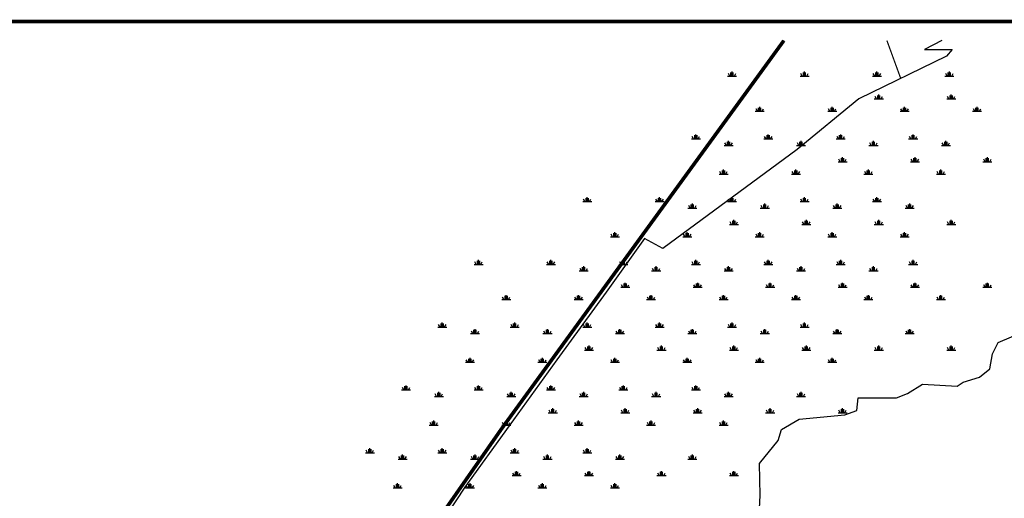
# Model space of a CAD drawing. Extents: x 212057 to 259631, y 788316 to 850646.
# Tile 13 of 20: x 228122 to 236277, y 818725 to 822688. Entities that reach past the tile are written whole.
import ezdxf

# ---------------------------------------------------------------- set-up
doc = ezdxf.new("R2010")
doc.units = 0
doc.header["$LTSCALE"] = 800
doc.linetypes.add('DASHED', pattern=[0])
doc.linetypes.add('PHANTOM', pattern=[0])
doc.layers.get('0').update_dxf_attribs({"linetype": 'CONTINUOUS'})
for name, color, linetype in [('HATCH', 3, 'CONTINUOUS'), ('MAJROADS', 1, 'CONTINUOUS'), ('NBORDER', 1, 'CONTINUOUS'), ('ROW', 3, 'PHANTOM'), ('SUBBASINS', 6, 'DASHED'), ('WSHEDS', 11, 'CONTINUOUS')]:
    doc.layers.add(name, color=color, linetype=linetype)
doc.layers.get('0').off()

# ---------------------------------------------------------------- blocks, each defined once
blk = doc.blocks.new('*X')
at = {"color": 0}
for p, q in [((235218.7, 822031.3), (235206.7, 822052.1)), ((235228.1, 822031.3), (235228.1, 822061.3)), ((235237.5, 822031.3), (235237.5, 822068.8)), ((235246.9, 822031.3), (235246.9, 822061.3)), ((235256.3, 822031.3), (235268.3, 822052.1)), ((235818.7, 822031.3), (235806.7, 822052.1)), ((235828.1, 822031.3), (235828.1, 822061.3)), ((235837.5, 822031.3), (235837.5, 822068.8)), ((235846.9, 822031.3), (235846.9, 822061.3)), ((235856.3, 822031.3), (235868.3, 822052.1)), ((236418.7, 822031.3), (236406.7, 822052.1)), ((236428.1, 822031.3), (236428.1, 822061.3)), ((236437.5, 822031.3), (236437.5, 822068.8)), ((236446.9, 822031.3), (236446.9, 822061.3)), ((236456.3, 822031.3), (236468.3, 822052.1)), ((237018.7, 822031.3), (237006.7, 822052.1)), ((237028.1, 822031.3), (237028.1, 822061.3)), ((237037.5, 822031.3), (237037.5, 822068.8)), ((237046.9, 822031.3), (237046.9, 822061.3)), ((237056.3, 822031.3), (237068.3, 822052.1)), ((235200, 822031.3), (235275, 822031.3)), ((235800, 822031.3), (235875, 822031.3)), ((236400, 822031.3), (236475, 822031.3)), ((237000, 822031.3), (237075, 822031.3)), ((234900, 821511.7), (234975, 821511.7)), ((234918.7, 821511.7), (234906.7, 821532.5)), ((234928.1, 821511.7), (234928.1, 821541.7)), ((234937.5, 821511.7), (234937.5, 821549.2)), ((234946.9, 821511.7), (234946.9, 821541.7)), ((234956.3, 821511.7), (234968.3, 821532.5)), ((235500, 821511.7), (235575, 821511.7)), ((235518.7, 821511.7), (235506.7, 821532.5)), ((235528.1, 821511.7), (235528.1, 821541.7)), ((235537.5, 821511.7), (235537.5, 821549.2)), ((235546.9, 821511.7), (235546.9, 821541.7)), ((235556.3, 821511.7), (235568.3, 821532.5)), ((236100, 821511.7), (236175, 821511.7)), ((236118.7, 821511.7), (236106.7, 821532.5)), ((236128.1, 821511.7), (236128.1, 821541.7)), ((236137.5, 821511.7), (236137.5, 821549.2)), ((236146.9, 821511.7), (236146.9, 821541.7)), ((236156.3, 821511.7), (236168.3, 821532.5)), ((236700, 821511.7), (236775, 821511.7)), ((236718.7, 821511.7), (236706.7, 821532.5)), ((236728.1, 821511.7), (236728.1, 821541.7)), ((236737.5, 821511.7), (236737.5, 821549.2)), ((236746.9, 821511.7), (236746.9, 821541.7)), ((236756.3, 821511.7), (236768.3, 821532.5)), ((234000, 820992.1), (234075, 820992.1)), ((234018.7, 820992.1), (234006.7, 821012.9)), ((234028.1, 820992.1), (234028.1, 821022.1)), ((234037.5, 820992.1), (234037.5, 821029.6)), ((234046.9, 820992.1), (234046.9, 821022.1)), ((234056.3, 820992.1), (234068.3, 821012.9)), ((234600, 820992.1), (234675, 820992.1)), ((234618.7, 820992.1), (234606.7, 821012.9)), ((234628.1, 820992.1), (234628.1, 821022.1)), ((234637.5, 820992.1), (234637.5, 821029.6)), ((234646.9, 820992.1), (234646.9, 821022.1)), ((234656.3, 820992.1), (234668.3, 821012.9)), ((235200, 820992.1), (235275, 820992.1)), ((235218.7, 820992.1), (235206.7, 821012.9)), ((235228.1, 820992.1), (235228.1, 821022.1)), ((235237.5, 820992.1), (235237.5, 821029.6)), ((235246.9, 820992.1), (235246.9, 821022.1)), ((235256.3, 820992.1), (235268.3, 821012.9)), ((235800, 820992.1), (235875, 820992.1)), ((235818.7, 820992.1), (235806.7, 821012.9)), ((235828.1, 820992.1), (235828.1, 821022.1)), ((235837.5, 820992.1), (235837.5, 821029.6)), ((235846.9, 820992.1), (235846.9, 821022.1)), ((235856.3, 820992.1), (235868.3, 821012.9)), ((236400, 820992.1), (236475, 820992.1)), ((236418.7, 820992.1), (236406.7, 821012.9)), ((236428.1, 820992.1), (236428.1, 821022.1)), ((236437.5, 820992.1), (236437.5, 821029.6)), ((236446.9, 820992.1), (236446.9, 821022.1)), ((236456.3, 820992.1), (236468.3, 821012.9)), ((233128.1, 820472.5), (233128.1, 820502.5)), ((233137.5, 820472.5), (233137.5, 820510)), ((233146.9, 820472.5), (233146.9, 820502.5)), ((233728.1, 820472.5), (233728.1, 820502.5)), ((233737.5, 820472.5), (233737.5, 820510)), ((233746.9, 820472.5), (233746.9, 820502.5)), ((234328.1, 820472.5), (234328.1, 820502.5)), ((234337.5, 820472.5), (234337.5, 820510)), ((234346.9, 820472.5), (234346.9, 820502.5)), ((234928.1, 820472.5), (234928.1, 820502.5)), ((234937.5, 820472.5), (234937.5, 820510)), ((234946.9, 820472.5), (234946.9, 820502.5)), ((235528.1, 820472.5), (235528.1, 820502.5)), ((235537.5, 820472.5), (235537.5, 820510)), ((235546.9, 820472.5), (235546.9, 820502.5)), ((236128.1, 820472.5), (236128.1, 820502.5)), ((236137.5, 820472.5), (236137.5, 820510)), ((236146.9, 820472.5), (236146.9, 820502.5)), ((236728.1, 820472.5), (236728.1, 820502.5)), ((236737.5, 820472.5), (236737.5, 820510)), ((236746.9, 820472.5), (236746.9, 820502.5)), ((233100, 820472.5), (233175, 820472.5)), ((233118.7, 820472.5), (233106.7, 820493.3)), ((233156.3, 820472.5), (233168.3, 820493.3)), ((233700, 820472.5), (233775, 820472.5)), ((233718.7, 820472.5), (233706.7, 820493.3)), ((233756.3, 820472.5), (233768.3, 820493.3)), ((234300, 820472.5), (234375, 820472.5)), ((234318.7, 820472.5), (234306.7, 820493.3)), ((234356.3, 820472.5), (234368.3, 820493.3)), ((234900, 820472.5), (234975, 820472.5)), ((234918.7, 820472.5), (234906.7, 820493.3)), ((234956.3, 820472.5), (234968.3, 820493.3)), ((235500, 820472.5), (235575, 820472.5)), ((235518.7, 820472.5), (235506.7, 820493.3)), ((235556.3, 820472.5), (235568.3, 820493.3)), ((236100, 820472.5), (236175, 820472.5)), ((236118.7, 820472.5), (236106.7, 820493.3)), ((236156.3, 820472.5), (236168.3, 820493.3)), ((236700, 820472.5), (236775, 820472.5)), ((236718.7, 820472.5), (236706.7, 820493.3)), ((236756.3, 820472.5), (236768.3, 820493.3)), ((232800, 819952.9), (232875, 819952.9)), ((232818.7, 819952.9), (232806.7, 819973.6)), ((232828.1, 819952.9), (232828.1, 819982.9)), ((232837.5, 819952.9), (232837.5, 819990.4)), ((232846.9, 819952.9), (232846.9, 819982.9)), ((232856.3, 819952.9), (232868.3, 819973.6)), ((233400, 819952.9), (233475, 819952.9)), ((233418.7, 819952.9), (233406.7, 819973.6)), ((233428.1, 819952.9), (233428.1, 819982.9)), ((233437.5, 819952.9), (233437.5, 819990.4)), ((233446.9, 819952.9), (233446.9, 819982.9)), ((233456.3, 819952.9), (233468.3, 819973.6)), ((234000, 819952.9), (234075, 819952.9)), ((234018.7, 819952.9), (234006.7, 819973.6)), ((234028.1, 819952.9), (234028.1, 819982.9)), ((234037.5, 819952.9), (234037.5, 819990.4)), ((234046.9, 819952.9), (234046.9, 819982.9)), ((234056.3, 819952.9), (234068.3, 819973.6)), ((234600, 819952.9), (234675, 819952.9)), ((234618.7, 819952.9), (234606.7, 819973.6)), ((234628.1, 819952.9), (234628.1, 819982.9)), ((234637.5, 819952.9), (234637.5, 819990.4)), ((234646.9, 819952.9), (234646.9, 819982.9)), ((234656.3, 819952.9), (234668.3, 819973.6)), ((235200, 819952.9), (235275, 819952.9)), ((235218.7, 819952.9), (235206.7, 819973.6)), ((235228.1, 819952.9), (235228.1, 819982.9)), ((235237.5, 819952.9), (235237.5, 819990.4)), ((235246.9, 819952.9), (235246.9, 819982.9)), ((235256.3, 819952.9), (235268.3, 819973.6)), ((235800, 819952.9), (235875, 819952.9)), ((235818.7, 819952.9), (235806.7, 819973.6)), ((235828.1, 819952.9), (235828.1, 819982.9)), ((235837.5, 819952.9), (235837.5, 819990.4)), ((235846.9, 819952.9), (235846.9, 819982.9)), ((235856.3, 819952.9), (235868.3, 819973.6)), ((232518.7, 819433.2), (232506.7, 819454)), ((232528.1, 819433.2), (232528.1, 819463.2)), ((232537.5, 819433.2), (232537.5, 819470.7)), ((232546.9, 819433.2), (232546.9, 819463.2)), ((232556.3, 819433.2), (232568.3, 819454)), ((233118.7, 819433.2), (233106.7, 819454)), ((233128.1, 819433.2), (233128.1, 819463.2)), ((233137.5, 819433.2), (233137.5, 819470.7)), ((233146.9, 819433.2), (233146.9, 819463.2)), ((233156.3, 819433.2), (233168.3, 819454)), ((233718.7, 819433.2), (233706.7, 819454)), ((233728.1, 819433.2), (233728.1, 819463.2)), ((233737.5, 819433.2), (233737.5, 819470.7)), ((233746.9, 819433.2), (233746.9, 819463.2)), ((233756.3, 819433.2), (233768.3, 819454)), ((234318.7, 819433.2), (234306.7, 819454)), ((234328.1, 819433.2), (234328.1, 819463.2)), ((234337.5, 819433.2), (234337.5, 819470.7)), ((234346.9, 819433.2), (234346.9, 819463.2)), ((234356.3, 819433.2), (234368.3, 819454)), ((234918.7, 819433.2), (234906.7, 819454)), ((234928.1, 819433.2), (234928.1, 819463.2)), ((234937.5, 819433.2), (234937.5, 819470.7)), ((234946.9, 819433.2), (234946.9, 819463.2)), ((234956.3, 819433.2), (234968.3, 819454)), ((232500, 819433.2), (232575, 819433.2)), ((233100, 819433.2), (233175, 819433.2)), ((233700, 819433.2), (233775, 819433.2)), ((234300, 819433.2), (234375, 819433.2)), ((234900, 819433.2), (234975, 819433.2)), ((232200, 818913.6), (232275, 818913.6)), ((232218.7, 818913.6), (232206.7, 818934.4)), ((232228.1, 818913.6), (232228.1, 818943.6)), ((232237.5, 818913.6), (232237.5, 818951.1)), ((232246.9, 818913.6), (232246.9, 818943.6)), ((232256.3, 818913.6), (232268.3, 818934.4)), ((232800, 818913.6), (232875, 818913.6)), ((232818.7, 818913.6), (232806.7, 818934.4)), ((232828.1, 818913.6), (232828.1, 818943.6)), ((232837.5, 818913.6), (232837.5, 818951.1)), ((232846.9, 818913.6), (232846.9, 818943.6)), ((232856.3, 818913.6), (232868.3, 818934.4)), ((233400, 818913.6), (233475, 818913.6)), ((233418.7, 818913.6), (233406.7, 818934.4)), ((233428.1, 818913.6), (233428.1, 818943.6)), ((233437.5, 818913.6), (233437.5, 818951.1)), ((233446.9, 818913.6), (233446.9, 818943.6)), ((233456.3, 818913.6), (233468.3, 818934.4)), ((234000, 818913.6), (234075, 818913.6)), ((234018.7, 818913.6), (234006.7, 818934.4)), ((234028.1, 818913.6), (234028.1, 818943.6)), ((234037.5, 818913.6), (234037.5, 818951.1)), ((234046.9, 818913.6), (234046.9, 818943.6)), ((234056.3, 818913.6), (234068.3, 818934.4))]:
    blk.add_line(p, q, dxfattribs=at)

msp = doc.modelspace()

# ---------------------------------------------------------------- linework, layer by layer
at = {"layer": 'MAJROADS', "color": 0}
msp.add_lwpolyline([(234450.7, 822514.2), (232110.9, 819297.8), (230865.6, 817513.8), (230757.7, 817325), (230639.1, 817054.4), (230439.9, 816534.8), (230314.7, 816208.3), (229363, 813819.7), (228620.5, 811956.6), (227886.9, 809979.5), (227717.9, 809481.6), (227615.6, 809250.8), (227519.9, 809071.9), (227179.2, 808583.7), (226631.8, 808023.7), (225916.4, 807239.6), (225690.4, 806836.2), (225607.6, 806555.2), (225553.4, 806138.1), (225532.2, 805232.9), (225465.1, 802969.2), (225363, 802554.6), (225202.7, 802120.5), (224995, 801594.8)], dxfattribs=at)
at = {"layer": 'NBORDER', "color": 0, "const_width": 30}
msp.add_lwpolyline([(218684, 801472.7), (251684, 801472.7), (251684, 822672.7), (218684, 822672.7)], close=True, dxfattribs=at)
at = {"layer": 'ROW', "color": 0}
for points in [[(235758.8, 822514.2), (235615, 822441.4), (235844.1, 822439.6), (235798.5, 822386.6), (235073.4, 822033.6), (234562, 821611.9), (233448, 820792), (233296.4, 820877.5), (232978.3, 820432.1), (232571, 819872.2), (232176.6, 819325), (231807.5, 818816), (231591.2, 818485.1), (231192, 817944.9), (230868.7, 817469.6)], [(234246.3, 818585.5), (234253.9, 818747.7), (234249.5, 819014.3), (234404.9, 819203.6), (234432, 819295.3), (234577.3, 819379.3), (234957, 819415), (235054.5, 819451.2), (235066.5, 819556.5), (235383.1, 819557.5), (235474.4, 819592.7), (235598.4, 819671.4), (235886.8, 819654.2), (235935.4, 819687.6), (236070.7, 819729.4), (236156.5, 819797), (236178.8, 819921.1), (236225.9, 820015.4), (236447, 820109)]]:
    msp.add_lwpolyline(points, dxfattribs=at)
at = {"layer": 'SUBBASINS', "color": 0, "const_width": 10}
msp.add_lwpolyline([(235418.9, 822201.8), (235304.9, 822514.2)], dxfattribs=at)
at = {"layer": 'WSHEDS', "color": 0, "const_width": 30}
msp.add_lwpolyline([(224995, 801594.8), (225202.7, 802120.5), (225465.1, 802969.2), (225465.1, 802969.2), (225526.2, 805241), (225553.4, 806138.1), (225607.6, 806555.2), (225690.4, 806836.2), (225916.4, 807239.6), (226631.8, 808023.7), (227179.2, 808583.7), (227519.9, 809071.9), (227717.9, 809481.6), (227886.9, 809979.5), (229363, 813819.7), (230639.1, 817054.4), (230865.6, 817513.8), (232110.9, 819297.8), (234450.7, 822514.2)], dxfattribs=at)

# ---------------------------------------------------------------- block references
at = {"layer": 'HATCH', "color": 0}
for p in [(-1215.2, 189.3), (0, 0), (0, 0), (0, 0), (0, 0), (0, 0), (0, 0), (0, 0), (0, 0), (0, 0), (0, 0), (0, 0), (0, 0), (0, 0), (0, 0), (0, 0), (0, 0), (0, 0), (0, 0), (0, 0), (0, 0), (0, 0), (0, 0), (0, 0), (-986, -102), (-1243.9, -383.8)]:
    msp.add_blockref('*X', p, dxfattribs=at)

doc.saveas('drawing.dxf')
